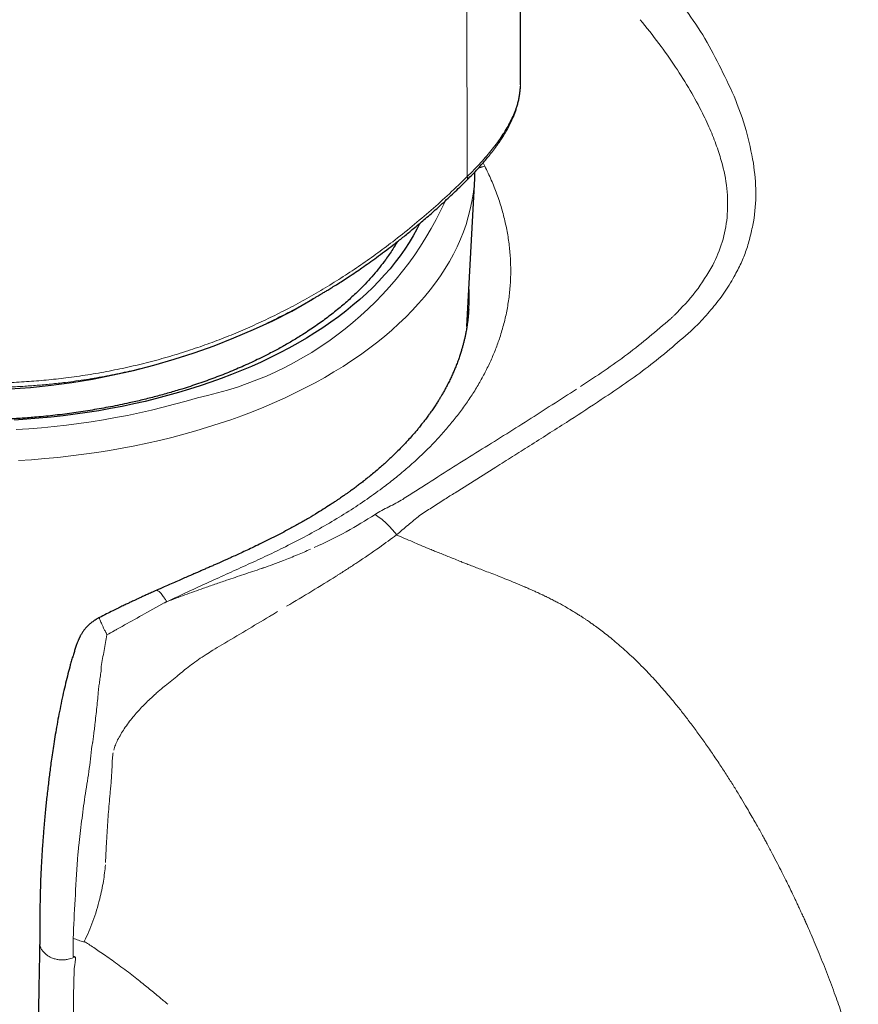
# Model space of a CAD drawing. Header units: millimetres. Extents: x 8 to 761, y 12 to 733.
# Tile 58 of 99: x 719 to 738, y 183 to 205. Entities that reach past the tile are written whole.
import ezdxf

# ---------------------------------------------------------------- set-up
doc = ezdxf.new("R2010")
doc.units = ezdxf.units.MM

msp = doc.modelspace()

# ---------------------------------------------------------------- linework, layer by layer
at = {"color": 7, "linetype": 'Continuous', "lineweight": 30}
for p, q in [((730.408, 203.734), (730.176, 312.258)), ((730.406, 203.677), (730.408, 203.733)), ((730.407, 203.731), (730.407, 203.734)), ((729.177, 198.127), (729.358, 201.526)), ((725.161, 198.483), (725.633, 198.755)), ((725.639, 198.76), (725.632, 198.756)), ((729.219, 198.522), (729.216, 198.481)), ((720.747, 191.449), (720.747, 191.449))]:
    msp.add_line(p, q, dxfattribs=at)
at = {"color": 252, "linetype": 'Continuous', "lineweight": 0}
for p, q in [((729.183, 201.57), (729.018, 310.369)), ((729.588, 201.812), (729.548, 201.885)), ((729.607, 201.772), (729.588, 201.812)), ((734.371, 198.074), (734.512, 198.215)), ((728.905, 194.315), (729.839, 194.904)), ((722.114, 191.719), (721.839, 191.566)), ((722.231, 191.785), (722.114, 191.719))]:
    msp.add_line(p, q, dxfattribs=at)
at = {"color": 252, "linetype": 'Continuous', "lineweight": 0, "flags": 128}
for points in [[(729.358, 201.527), (729.357, 201.521), (729.344, 201.346), (729.322, 201.17), (729.293, 200.996), (729.255, 200.821), (729.21, 200.647), (729.157, 200.474), (729.096, 200.302), (729.027, 200.131), (728.951, 199.961), (728.867, 199.792), (728.775, 199.625), (728.676, 199.458), (728.569, 199.294), (728.455, 199.131), (728.333, 198.97), (728.204, 198.811), (728.068, 198.654), (727.925, 198.498), (727.775, 198.346), (727.618, 198.195), (727.454, 198.047), (727.284, 197.901), (727.107, 197.758), (726.923, 197.618), (726.734, 197.481), (726.538, 197.346), (726.336, 197.215), (726.128, 197.086), (725.915, 196.961), (725.695, 196.839), (725.471, 196.72), (725.241, 196.605), (725.006, 196.494), (724.766, 196.385), (724.521, 196.281), (724.272, 196.18), (724.018, 196.083), (723.759, 195.99), (723.497, 195.901), (723.231, 195.816), (722.96, 195.735), (722.687, 195.658), (722.41, 195.586), (722.129, 195.517), (721.846, 195.453), (721.56, 195.393), (721.271, 195.337), (720.98, 195.286), (720.687, 195.239), (720.391, 195.197), (720.094, 195.159), (719.795, 195.126), (719.495, 195.097), (719.193, 195.072), (718.891, 195.053)], [(718.841, 195.766), (719.131, 195.785), (719.419, 195.808), (719.707, 195.835), (719.993, 195.867), (720.277, 195.904), (720.56, 195.944), (720.841, 195.989), (721.119, 196.038), (721.396, 196.091), (721.669, 196.149), (721.941, 196.21), (722.209, 196.276), (722.474, 196.345), (722.736, 196.419), (722.995, 196.496)], [(732.17, 196.391), (732.261, 196.451), (732.352, 196.512)], [(728.368, 193.971), (728.52, 194.069), (728.672, 194.166)]]:
    msp.add_lwpolyline(points, dxfattribs=at)
at = {"color": 7, "linetype": 'Continuous', "lineweight": 30, "flags": 128}
msp.add_lwpolyline([(728.09, 200.489), (728.027, 200.364), (727.942, 200.209), (727.85, 200.056), (727.751, 199.904), (727.646, 199.753), (727.533, 199.604), (727.414, 199.457), (727.288, 199.312), (727.156, 199.168), (727.017, 199.027), (726.872, 198.888), (726.721, 198.751), (726.563, 198.616), (726.4, 198.484), (726.23, 198.354), (726.055, 198.227), (725.874, 198.103), (725.687, 197.981), (725.495, 197.863), (725.297, 197.747), (725.095, 197.634), (724.887, 197.524), (724.675, 197.418), (724.457, 197.315), (724.235, 197.215), (724.009, 197.118), (723.778, 197.025), (723.544, 196.936), (723.305, 196.85), (723.062, 196.767), (722.816, 196.689), (722.566, 196.614), (722.313, 196.543), (722.057, 196.475), (721.798, 196.412), (721.536, 196.353), (721.271, 196.297), (721.004, 196.246), (720.735, 196.198), (720.464, 196.155), (720.191, 196.116), (719.916, 196.081), (719.64, 196.05), (719.362, 196.023), (719.083, 196.001), (718.804, 195.983)], dxfattribs=at)
at = {"color": 252, "linetype": 'Continuous', "lineweight": 0}
msp.add_arc((721.405, 204.342), 8.005, 281.4528, 335.4405, dxfattribs=at)
at = {"color": 7, "linetype": 'Continuous', "lineweight": 30}
msp.add_arc((717.736, 212.787), 16.117, 242.5645, 297.4355, dxfattribs=at)
at = {"color": 252, "linetype": 'Continuous', "lineweight": 0}
for points, knots in [([(735.305, 203.417), (735.082, 203.895), (734.637, 204.851), (733.986, 205.684), (733.66, 206.1)], [0, 0, 0, 0, 0.499918, 1, 1, 1, 1]), ([(733.153, 205.171), (733.298, 204.991), (733.581, 204.639), (733.962, 204.096), (734.298, 203.56), (734.565, 203.068), (734.773, 202.622), (734.926, 202.228), (735.066, 201.765), (735.171, 201.231), (735.155, 200.83), (735.147, 200.635)], [0, 0, 0, 0, 0.134618, 0.262973, 0.385402, 0.502313, 0.59083, 0.674071, 0.75237, 0.879737, 1, 1, 1, 1]), ([(729.183, 201.57), (729.237, 201.624), (729.345, 201.73), (729.494, 201.888), (729.634, 202.045), (729.762, 202.201), (729.879, 202.354), (729.983, 202.504), (730.075, 202.651), (730.159, 202.8), (730.232, 202.951), (730.293, 203.103), (730.341, 203.249), (730.375, 203.389), (730.396, 203.524), (730.407, 203.638), (730.407, 203.705), (730.407, 203.731)], [0, 0, 0, 0, 0.065266, 0.1302, 0.195022, 0.259958, 0.325205, 0.390315, 0.454962, 0.519444, 0.593209, 0.666931, 0.740011, 0.812513, 0.88467, 0.956685, 1, 1, 1, 1]), ([(735.748, 201.881), (735.7, 202.133), (735.601, 202.654), (735.406, 203.157), (735.305, 203.417)], [0, 0, 0, 0, 0.4817617, 1, 1, 1, 1]), ([(729.433, 201.756), (729.455, 201.765), (729.506, 201.786), (729.558, 201.803), (729.588, 201.812)], [0, 0, 0, 0, 0.433315, 1, 1, 1, 1]), ([(735.754, 200.535), (735.78, 200.757), (735.833, 201.199), (735.777, 201.654), (735.748, 201.881)], [0, 0, 0, 0, 0.499954, 1, 1, 1, 1]), ([(709.73, 198.904), (709.824, 198.849), (710.014, 198.738), (710.311, 198.58), (710.617, 198.427), (710.932, 198.28), (711.257, 198.14), (711.591, 198.005), (711.934, 197.876), (712.287, 197.753), (712.647, 197.636), (713.013, 197.527), (713.384, 197.425), (713.758, 197.331), (714.137, 197.244), (714.541, 197.161), (714.971, 197.082), (715.427, 197.011), (715.885, 196.951), (716.344, 196.902), (716.802, 196.865), (717.259, 196.84), (717.714, 196.827), (718.169, 196.826), (718.624, 196.838), (719.077, 196.862), (719.53, 196.899), (719.998, 196.95), (720.48, 197.018), (720.974, 197.105), (721.463, 197.207), (721.945, 197.325), (722.423, 197.459), (722.885, 197.605), (723.334, 197.763), (723.769, 197.932), (724.196, 198.114), (724.616, 198.308), (725.037, 198.517), (725.457, 198.743), (725.878, 198.986), (726.29, 199.241), (726.694, 199.507), (727.09, 199.785), (727.501, 200.092), (727.924, 200.428), (728.358, 200.796), (728.779, 201.176), (729.049, 201.439), (729.183, 201.57)], [0, 0, 0, 0, 0.018102, 0.036119, 0.054076, 0.072002, 0.089924, 0.107872, 0.125875, 0.143976, 0.16213, 0.18021, 0.198211, 0.216163, 0.234093, 0.252027, 0.272988, 0.294028, 0.315098, 0.336047, 0.356897, 0.377682, 0.398432, 0.419175, 0.439936, 0.46074, 0.481615, 0.502536, 0.525878, 0.54913, 0.572325, 0.595492, 0.618662, 0.641868, 0.663806, 0.685786, 0.707753, 0.72964, 0.751468, 0.774578, 0.797668, 0.82076, 0.843873, 0.867026, 0.890241, 0.917675, 0.945115, 0.972546, 1, 1, 1, 1]), ([(729.183, 201.57), (729.187, 201.559), (729.194, 201.537), (729.194, 201.513), (729.19, 201.499), (729.184, 201.496), (729.184, 201.496)], [0, 0, 0, 0, 0.3392076, 0.6624605, 0.9857134, 1, 1, 1, 1]), ([(729.934, 197.879), (729.966, 197.985), (730.032, 198.198), (730.102, 198.52), (730.152, 198.843), (730.18, 199.169), (730.185, 199.495), (730.169, 199.822), (730.131, 200.15), (730.07, 200.477), (729.988, 200.803), (729.884, 201.128), (729.76, 201.452), (729.658, 201.665), (729.607, 201.772)], [0, 0, 0, 0, 0.083624, 0.167192, 0.250707, 0.33417, 0.417581, 0.500937, 0.584238, 0.667483, 0.750675, 0.833819, 0.916923, 1, 1, 1, 1]), ([(734.512, 198.215), (734.613, 198.327), (734.81, 198.544), (735.081, 198.894), (735.296, 199.242), (735.466, 199.573), (735.592, 199.884), (735.681, 200.204), (735.729, 200.425), (735.754, 200.535)], [0, 0, 0, 0, 0.169789, 0.331668, 0.49993, 0.63097, 0.750024, 0.874866, 1, 1, 1, 1]), ([(735.147, 200.635), (735.118, 200.443), (735.06, 200.06), (734.9, 199.713), (734.819, 199.539)], [0, 0, 0, 0, 0.499937, 1, 1, 1, 1]), ([(734.819, 199.539), (734.696, 199.33), (734.447, 198.912), (734.106, 198.563), (733.936, 198.389)], [0, 0, 0, 0, 0.499763, 1, 1, 1, 1]), ([(729.224, 199.015), (729.225, 199.002), (729.233, 198.885), (729.233, 198.72), (729.222, 198.569), (729.219, 198.522)], [0, 0, 0, 0, 0.0756806, 0.7113048, 1, 1, 1, 1]), ([(725.632, 198.756), (725.562, 198.716), (725.358, 198.597), (724.978, 198.395), (724.489, 198.152), (723.953, 197.912), (723.406, 197.693), (722.848, 197.494), (722.319, 197.329), (721.827, 197.196), (721.373, 197.088), (720.915, 196.993), (720.447, 196.912), (720.019, 196.852), (719.642, 196.809), (719.317, 196.779), (718.99, 196.755), (718.653, 196.738), (718.306, 196.727), (717.95, 196.723), (717.602, 196.727), (717.311, 196.737), (717.076, 196.748), (716.881, 196.759), (716.685, 196.772), (716.499, 196.787), (716.32, 196.803), (716.14, 196.821), (715.949, 196.842), (715.705, 196.872), (715.426, 196.91), (715.116, 196.958), (714.819, 197.009), (714.475, 197.073), (714.083, 197.156), (713.643, 197.259), (713.202, 197.375), (712.766, 197.501), (712.346, 197.636), (711.963, 197.77), (711.617, 197.901), (711.304, 198.028), (710.997, 198.16), (710.691, 198.302), (710.385, 198.454), (710.118, 198.595), (709.959, 198.687), (709.897, 198.723)], [0, 0, 0, 0, 0.014949, 0.043411, 0.079395, 0.115174, 0.150998, 0.186967, 0.223103, 0.251663, 0.279334, 0.30736, 0.335798, 0.36468, 0.384683, 0.403547, 0.422947, 0.442894, 0.463396, 0.484463, 0.505858, 0.524778, 0.535868, 0.547314, 0.55912, 0.570364, 0.580201, 0.590779, 0.602101, 0.614172, 0.634005, 0.651725, 0.669484, 0.687284, 0.713769, 0.740596, 0.768297, 0.796159, 0.823381, 0.849953, 0.872205, 0.893692, 0.915327, 0.937733, 0.960907, 0.984849, 1, 1, 1, 1]), ([(733.848, 198.306), (733.525, 198.028), (732.874, 197.471), (732.148, 196.993), (731.784, 196.753)], [0, 0, 0, 0, 0.497017, 1, 1, 1, 1]), ([(733.936, 198.389), (733.921, 198.375), (733.892, 198.347), (733.863, 198.319), (733.848, 198.306)], [0, 0, 0, 0, 0.4996302, 1, 1, 1, 1]), ([(732.352, 196.512), (732.705, 196.753), (733.413, 197.235), (734.052, 197.795), (734.371, 198.074)], [0, 0, 0, 0, 0.500084, 1, 1, 1, 1]), ([(727.236, 194.42), (727.331, 194.493), (727.521, 194.638), (727.79, 194.863), (728.047, 195.092), (728.29, 195.326), (728.52, 195.565), (728.735, 195.808), (728.937, 196.055), (729.124, 196.306), (729.297, 196.56), (729.455, 196.818), (729.599, 197.079), (729.726, 197.343), (729.84, 197.61), (729.902, 197.789), (729.934, 197.879)], [0, 0, 0, 0, 0.0718741, 0.1436674, 0.2153865, 0.2870356, 0.3586176, 0.4301343, 0.5015863, 0.5729742, 0.644298, 0.7155583, 0.786756, 0.8578931, 0.9289728, 1, 1, 1, 1]), ([(731.691, 196.692), (731.322, 196.454), (730.582, 195.976), (729.833, 195.509), (729.459, 195.275)], [0, 0, 0, 0, 0.499765, 1, 1, 1, 1]), ([(730.613, 195.391), (730.896, 195.57), (731.418, 195.9), (731.934, 196.236), (732.17, 196.391)], [0, 0, 0, 0, 0.542537, 1, 1, 1, 1]), ([(729.459, 195.275), (729.263, 195.152), (728.873, 194.907), (728.483, 194.661), (728.288, 194.537)], [0, 0, 0, 0, 0.500525, 1, 1, 1, 1]), ([(729.839, 194.904), (729.968, 194.985), (730.226, 195.147), (730.484, 195.31), (730.613, 195.391)], [0, 0, 0, 0, 0.499941, 1, 1, 1, 1]), ([(722.292, 191.814), (722.455, 191.891), (722.777, 192.043), (723.253, 192.259), (723.714, 192.468), (724.162, 192.671), (724.596, 192.872), (725.044, 193.089), (725.503, 193.326), (725.969, 193.585), (726.414, 193.854), (726.839, 194.131), (727.104, 194.324), (727.236, 194.42)], [0, 0, 0, 0, 0.088835, 0.175766, 0.261161, 0.345343, 0.428603, 0.511202, 0.609759, 0.707846, 0.805534, 0.902894, 1, 1, 1, 1]), ([(727.998, 194.352), (727.949, 194.321), (727.851, 194.258), (727.753, 194.195), (727.705, 194.163)], [0, 0, 0, 0, 0.500199, 1, 1, 1, 1]), ([(728.288, 194.538), (728.239, 194.507), (728.143, 194.445), (728.046, 194.383), (727.998, 194.352)], [0, 0, 0, 0, 0.500091, 1, 1, 1, 1]), ([(727.705, 194.163), (727.654, 194.133), (727.553, 194.072), (727.442, 194.018), (727.387, 193.991)], [0, 0, 0, 0, 0.4984004, 1, 1, 1, 1]), ([(728.672, 194.166), (728.71, 194.191), (728.788, 194.24), (728.866, 194.29), (728.905, 194.314)], [0, 0, 0, 0, 0.4999777, 1, 1, 1, 1]), ([(727.387, 193.991), (727.331, 193.964), (727.221, 193.909), (727.12, 193.847), (727.07, 193.816)], [0, 0, 0, 0, 0.50132, 1, 1, 1, 1]), ([(728.092, 193.792), (728.138, 193.822), (728.23, 193.882), (728.322, 193.942), (728.368, 193.971)], [0, 0, 0, 0, 0.499951, 1, 1, 1, 1]), ([(727.07, 193.816), (726.855, 193.681), (726.422, 193.408), (725.927, 193.175), (725.677, 193.057)], [0, 0, 0, 0, 0.4951479, 1, 1, 1, 1]), ([(727.565, 193.35), (727.488, 193.444), (727.334, 193.631), (727.158, 193.755), (727.07, 193.816)], [0, 0, 0, 0, 0.50007, 1, 1, 1, 1]), ([(727.565, 193.35), (727.652, 193.424), (727.827, 193.573), (728.004, 193.719), (728.092, 193.792)], [0, 0, 0, 0, 0.499962, 1, 1, 1, 1]), ([(726.654, 192.707), (726.829, 192.825), (727.144, 193.036), (727.435, 193.253), (727.565, 193.35)], [0, 0, 0, 0, 0.556568, 1, 1, 1, 1]), ([(729.043, 192.733), (728.997, 192.752), (728.907, 192.788), (728.774, 192.841), (728.647, 192.892), (728.526, 192.941), (728.411, 192.988), (728.214, 193.069), (727.932, 193.187), (727.688, 193.295), (727.565, 193.35)], [0, 0, 0, 0, 0.093995, 0.183935, 0.269851, 0.351762, 0.42968, 0.50361, 0.750461, 1, 1, 1, 1]), ([(725.592, 193.019), (725.492, 192.975), (725.286, 192.886), (725.075, 192.801), (724.967, 192.758)], [0, 0, 0, 0, 0.491382, 1, 1, 1, 1]), ([(724.967, 192.758), (724.887, 192.727), (724.736, 192.668), (724.581, 192.614), (724.508, 192.589)], [0, 0, 0, 0, 0.533058, 1, 1, 1, 1]), ([(724.466, 192.575), (724.33, 192.53), (724.064, 192.441), (723.796, 192.35), (723.665, 192.306)], [0, 0, 0, 0, 0.510598, 1, 1, 1, 1]), ([(724.508, 192.589), (724.501, 192.587), (724.487, 192.582), (724.473, 192.577), (724.466, 192.575)], [0, 0, 0, 0, 0.500568, 1, 1, 1, 1]), ([(726.234, 192.436), (726.305, 192.481), (726.446, 192.572), (726.585, 192.662), (726.654, 192.707)], [0, 0, 0, 0, 0.500373, 1, 1, 1, 1]), ([(730.495, 192.157), (730.425, 192.187), (730.292, 192.244), (730.099, 192.323), (729.92, 192.394), (729.755, 192.458), (729.604, 192.516), (729.466, 192.569), (729.342, 192.617), (729.231, 192.66), (729.133, 192.698), (729.072, 192.722), (729.043, 192.733)], [0, 0, 0, 0, 0.145415, 0.279389, 0.402692, 0.515908, 0.619471, 0.713693, 0.798782, 0.874841, 0.941907, 1, 1, 1, 1]), ([(723.665, 192.306), (723.576, 192.275), (723.4, 192.215), (723.223, 192.154), (723.136, 192.123)], [0, 0, 0, 0, 0.506736, 1, 1, 1, 1]), ([(726.178, 192.401), (725.994, 192.286), (725.624, 192.055), (725.237, 191.825), (725.043, 191.71)], [0, 0, 0, 0, 0.498613, 1, 1, 1, 1]), ([(726.178, 192.401), (726.187, 192.406), (726.206, 192.418), (726.224, 192.43), (726.234, 192.436)], [0, 0, 0, 0, 0.500046, 1, 1, 1, 1]), ([(722.051, 192.073), (722.051, 192.073), (722.056, 192.077), (722.069, 192.075), (722.09, 192.066), (722.116, 192.046), (722.145, 192.018), (722.178, 191.98), (722.213, 191.933), (722.251, 191.879), (722.278, 191.836), (722.292, 191.814)], [0, 0, 0, 0, 0.009052, 0.132657, 0.256405, 0.380327, 0.504366, 0.628421, 0.752394, 0.876238, 1, 1, 1, 1]), ([(723.136, 192.123), (722.993, 192.072), (722.712, 191.972), (722.43, 191.866), (722.292, 191.814)], [0, 0, 0, 0, 0.509636, 1, 1, 1, 1]), ([(732.041, 191.312), (732.029, 191.32), (732.004, 191.338), (731.963, 191.366), (731.913, 191.4), (731.857, 191.438), (731.793, 191.48), (731.722, 191.525), (731.65, 191.57), (731.56, 191.625), (731.461, 191.683), (731.351, 191.746), (731.251, 191.8), (731.154, 191.851), (731.081, 191.888), (731.03, 191.913), (731.006, 191.925), (730.98, 191.937), (730.955, 191.949), (730.929, 191.962), (730.903, 191.974), (730.852, 191.998), (730.781, 192.031), (730.696, 192.069), (730.629, 192.099), (730.58, 192.121), (730.544, 192.136), (730.517, 192.148), (730.501, 192.155), (730.495, 192.157)], [0, 0, 0, 0, 0.0232209, 0.0516994, 0.0852703, 0.1237511, 0.1669499, 0.2146729, 0.2667345, 0.3105685, 0.3914478, 0.462714, 0.5249661, 0.5845182, 0.6495065, 0.6648247, 0.6804057, 0.6962478, 0.712349, 0.7287075, 0.7453213, 0.7621887, 0.8249719, 0.8781972, 0.9221341, 0.9491165, 0.9710564, 0.9880049, 1, 1, 1, 1]), ([(722.292, 191.814), (722.284, 191.809), (722.265, 191.798), (722.243, 191.789), (722.231, 191.785)], [0, 0, 0, 0, 0.430031, 1, 1, 1, 1]), ([(720.747, 191.449), (720.747, 191.449), (720.744, 191.451), (720.746, 191.442), (720.751, 191.423), (720.764, 191.391), (720.781, 191.35), (720.803, 191.3), (720.83, 191.243), (720.859, 191.18), (720.882, 191.134), (720.893, 191.111)], [0, 0, 0, 0, 0.002779, 0.134615, 0.265951, 0.395919, 0.523705, 0.648577, 0.769906, 0.887178, 1, 1, 1, 1]), ([(720.922, 191.052), (720.977, 191.083), (721.046, 191.123), (721.121, 191.165), (721.141, 191.176), (721.147, 191.18), (721.227, 191.225), (721.458, 191.355), (721.687, 191.482), (721.839, 191.566)], [0, 0, 0, 0, 0.180175, 0.228441, 0.24213, 0.246366, 0.248862, 0.503348, 1, 1, 1, 1]), ([(723.555, 190.825), (723.739, 190.934), (724.107, 191.152), (724.467, 191.366), (724.646, 191.474)], [0, 0, 0, 0, 0.50002, 1, 1, 1, 1]), ([(724.646, 191.474), (724.677, 191.493), (724.739, 191.53), (724.801, 191.568), (724.832, 191.586)], [0, 0, 0, 0, 0.5003048, 1, 1, 1, 1]), ([(733.907, 189.537), (733.828, 189.632), (733.668, 189.823), (733.481, 190.029), (733.356, 190.162), (733.297, 190.224), (733.238, 190.285), (733.178, 190.346), (733.118, 190.406), (733.057, 190.465), (732.964, 190.554), (732.842, 190.668), (732.692, 190.802), (732.549, 190.924), (732.413, 191.035), (732.283, 191.135), (732.16, 191.227), (732.08, 191.284), (732.041, 191.312)], [0, 0, 0, 0, 0.143817, 0.289838, 0.322767, 0.355714, 0.38866, 0.42159, 0.454488, 0.487335, 0.520117, 0.603246, 0.680914, 0.753475, 0.821265, 0.884681, 0.944136, 1, 1, 1, 1]), ([(720.922, 191.052), (720.899, 190.935), (720.853, 190.7), (720.812, 190.449), (720.792, 190.324)], [0, 0, 0, 0, 0.499986, 1, 1, 1, 1]), ([(720.922, 191.052), (720.917, 191.062), (720.907, 191.082), (720.897, 191.102), (720.893, 191.111)], [0, 0, 0, 0, 0.502696, 1, 1, 1, 1]), ([(723.193, 190.601), (723.245, 190.634), (723.365, 190.711), (723.486, 190.784), (723.555, 190.825)], [0, 0, 0, 0, 0.431679, 1, 1, 1, 1]), ([(722.575, 190.143), (722.62, 190.181), (722.713, 190.259), (722.862, 190.373), (723.022, 190.488), (723.135, 190.563), (723.193, 190.601)], [0, 0, 0, 0, 0.228281, 0.470947, 0.728156, 1, 1, 1, 1]), ([(720.759, 190.041), (720.767, 190.088), (720.784, 190.183), (720.789, 190.277), (720.792, 190.324)], [0, 0, 0, 0, 0.499754, 1, 1, 1, 1]), ([(720.759, 190.041), (720.753, 189.999), (720.742, 189.915), (720.732, 189.83), (720.727, 189.787)], [0, 0, 0, 0, 0.49532, 1, 1, 1, 1]), ([(722.257, 189.887), (722.308, 189.926), (722.41, 190.004), (722.508, 190.087), (722.558, 190.129)], [0, 0, 0, 0, 0.494127, 1, 1, 1, 1]), ([(722.558, 190.129), (722.561, 190.131), (722.566, 190.136), (722.572, 190.141), (722.575, 190.143)], [0, 0, 0, 0, 0.500028, 1, 1, 1, 1]), ([(722.125, 189.778), (722.149, 189.799), (722.192, 189.836), (722.238, 189.872), (722.257, 189.887)], [0, 0, 0, 0, 0.556834, 1, 1, 1, 1]), ([(720.645, 188.994), (720.66, 189.126), (720.689, 189.39), (720.715, 189.655), (720.727, 189.787)], [0, 0, 0, 0, 0.500086, 1, 1, 1, 1]), ([(721.52, 189.169), (721.585, 189.244), (721.717, 189.397), (721.864, 189.538), (721.94, 189.61)], [0, 0, 0, 0, 0.487118, 1, 1, 1, 1]), ([(721.94, 189.61), (721.973, 189.64), (722.034, 189.697), (722.096, 189.752), (722.125, 189.778)], [0, 0, 0, 0, 0.53938, 1, 1, 1, 1]), ([(734.961, 188.104), (734.903, 188.191), (734.788, 188.362), (734.611, 188.614), (734.435, 188.858), (734.259, 189.094), (734.084, 189.319), (733.965, 189.465), (733.907, 189.537)], [0, 0, 0, 0, 0.177193, 0.350752, 0.520247, 0.685244, 0.845307, 1, 1, 1, 1]), ([(721.165, 188.641), (721.214, 188.728), (721.317, 188.914), (721.45, 189.081), (721.52, 189.169)], [0, 0, 0, 0, 0.472919, 1, 1, 1, 1]), ([(720.61, 188.707), (720.616, 188.754), (720.628, 188.85), (720.639, 188.945), (720.645, 188.994)], [0, 0, 0, 0, 0.495458, 1, 1, 1, 1]), ([(720.594, 188.582), (720.596, 188.603), (720.601, 188.645), (720.607, 188.686), (720.61, 188.707)], [0, 0, 0, 0, 0.500263, 1, 1, 1, 1]), ([(720.578, 188.501), (720.556, 188.304), (720.51, 187.911), (720.446, 187.531), (720.414, 187.34)], [0, 0, 0, 0, 0.499872, 1, 1, 1, 1]), ([(720.591, 188.57), (720.589, 188.559), (720.585, 188.536), (720.581, 188.513), (720.578, 188.501)], [0, 0, 0, 0, 0.499857, 1, 1, 1, 1]), ([(720.594, 188.582), (720.593, 188.58), (720.592, 188.576), (720.592, 188.572), (720.591, 188.57)], [0, 0, 0, 0, 0.499974, 1, 1, 1, 1]), ([(721.077, 188.404), (721.089, 188.445), (721.111, 188.526), (721.147, 188.602), (721.165, 188.641)], [0, 0, 0, 0, 0.500929, 1, 1, 1, 1]), ([(721.063, 188.342), (721.058, 188.313), (721.047, 188.249), (721.044, 188.183), (721.042, 188.148)], [0, 0, 0, 0, 0.454546, 1, 1, 1, 1]), ([(721.042, 188.148), (721.04, 188.087), (721.036, 187.971), (721.029, 187.855), (721.026, 187.799)], [0, 0, 0, 0, 0.517182, 1, 1, 1, 1]), ([(736.065, 186.254), (736.048, 186.284), (736.012, 186.35), (735.955, 186.455), (735.891, 186.571), (735.82, 186.699), (735.74, 186.839), (735.647, 187.001), (735.538, 187.187), (735.412, 187.397), (735.273, 187.622), (735.122, 187.859), (735.016, 188.021), (734.961, 188.104)], [0, 0, 0, 0, 0.049507, 0.105462, 0.16783, 0.236557, 0.31157, 0.392771, 0.498194, 0.612051, 0.733966, 0.863472, 1, 1, 1, 1]), ([(721.026, 187.799), (721.022, 187.747), (721.016, 187.647), (721.006, 187.548), (721.002, 187.5)], [0, 0, 0, 0, 0.51967, 1, 1, 1, 1]), ([(720.414, 187.34), (720.389, 187.151), (720.339, 186.772), (720.296, 186.402), (720.275, 186.216)], [0, 0, 0, 0, 0.498679, 1, 1, 1, 1]), ([(721.002, 187.5), (720.997, 187.455), (720.989, 187.366), (720.981, 187.277), (720.977, 187.233)], [0, 0, 0, 0, 0.500581, 1, 1, 1, 1]), ([(720.977, 187.233), (720.963, 187.073), (720.937, 186.746), (720.919, 186.424), (720.909, 186.26)], [0, 0, 0, 0, 0.487679, 1, 1, 1, 1]), ([(720.275, 186.216), (720.27, 186.164), (720.26, 186.058), (720.25, 185.953), (720.245, 185.9)], [0, 0, 0, 0, 0.497057, 1, 1, 1, 1]), ([(720.909, 186.26), (720.906, 186.188), (720.898, 186.045), (720.892, 185.903), (720.889, 185.831)], [0, 0, 0, 0, 0.4958154, 1, 1, 1, 1]), ([(737.627, 182.781), (737.569, 182.94), (737.451, 183.26), (737.265, 183.724), (737.11, 184.094), (737.006, 184.33), (736.964, 184.426), (736.948, 184.462), (736.943, 184.473), (736.938, 184.484), (736.933, 184.495), (736.928, 184.506), (736.923, 184.519), (736.914, 184.537), (736.902, 184.564), (736.884, 184.604), (736.86, 184.656), (736.831, 184.72), (736.795, 184.796), (736.754, 184.885), (736.703, 184.992), (736.643, 185.119), (736.571, 185.267), (736.49, 185.432), (736.399, 185.614), (736.297, 185.813), (736.185, 186.028), (736.106, 186.177), (736.065, 186.254)], [0, 0, 0, 0, 0.137685, 0.277184, 0.401512, 0.456698, 0.481076, 0.484273, 0.487471, 0.490669, 0.493869, 0.49707, 0.500272, 0.504671, 0.512566, 0.523966, 0.538882, 0.55733, 0.579329, 0.604904, 0.63408, 0.671876, 0.714472, 0.76191, 0.814203, 0.871346, 0.933301, 1, 1, 1, 1]), ([(720.146, 184.087), (720.159, 184.381), (720.187, 184.968), (720.225, 185.59), (720.245, 185.9)], [0, 0, 0, 0, 0.500073, 1, 1, 1, 1]), ([(720.754, 184.996), (720.786, 185.13), (720.847, 185.384), (720.874, 185.651), (720.886, 185.777)], [0, 0, 0, 0, 0.527719, 1, 1, 1, 1]), ([(720.4, 184.018), (720.436, 184.092), (720.508, 184.242), (720.601, 184.481), (720.686, 184.732), (720.731, 184.907), (720.754, 184.996)], [0, 0, 0, 0, 0.243484, 0.491061, 0.743105, 1, 1, 1, 1]), ([(719.379, 183.995), (719.379, 183.991), (719.378, 183.98), (719.38, 183.962), (719.385, 183.926), (719.398, 183.878), (719.426, 183.827), (719.456, 183.785), (719.485, 183.753), (719.525, 183.716), (719.579, 183.678), (719.651, 183.641), (719.731, 183.613), (719.802, 183.599), (719.857, 183.594), (719.894, 183.593), (719.931, 183.594), (719.969, 183.597), (720.011, 183.604), (720.062, 183.617), (720.123, 183.637), (720.167, 183.654), (720.191, 183.663)], [0, 0, 0, 0, 0.015072, 0.043431, 0.07114, 0.155088, 0.233398, 0.283471, 0.332554, 0.381292, 0.458286, 0.535022, 0.612606, 0.691674, 0.723126, 0.754263, 0.785082, 0.815606, 0.845888, 0.89055, 0.941812, 1, 1, 1, 1]), ([(720.143, 183.678), (720.143, 183.746), (720.144, 183.883), (720.145, 184.019), (720.146, 184.087)], [0, 0, 0, 0, 0.501564, 1, 1, 1, 1]), ([(720.396, 184.003), (720.354, 184.016), (720.27, 184.044), (720.187, 184.073), (720.145, 184.087)], [0, 0, 0, 0, 0.499914, 1, 1, 1, 1]), ([(720.397, 184.003), (720.398, 184.005), (720.401, 184.01), (720.4, 184.015), (720.4, 184.018)], [0, 0, 0, 0, 0.459942, 1, 1, 1, 1]), ([(720.4, 184.018), (720.434, 183.996), (720.507, 183.949), (720.622, 183.873), (720.751, 183.787), (720.891, 183.69), (721.042, 183.583), (721.204, 183.465), (721.369, 183.342), (721.527, 183.221), (721.672, 183.107), (721.805, 183.001), (721.927, 182.902), (722.038, 182.81), (722.14, 182.725), (722.232, 182.648), (722.29, 182.598), (722.317, 182.574)], [0, 0, 0, 0, 0.04969, 0.106352, 0.169845, 0.240018, 0.316712, 0.399753, 0.488963, 0.571933, 0.649294, 0.720345, 0.786213, 0.847022, 0.902873, 0.953844, 1, 1, 1, 1]), ([(720.191, 183.663), (720.183, 183.666), (720.167, 183.67), (720.151, 183.675), (720.143, 183.678)], [0, 0, 0, 0, 0.503175, 1, 1, 1, 1]), ([(720.166, 183.364), (720.168, 183.379), (720.172, 183.407), (720.179, 183.45), (720.185, 183.487), (720.189, 183.521), (720.193, 183.552), (720.196, 183.584), (720.198, 183.615), (720.198, 183.639), (720.197, 183.653), (720.194, 183.66), (720.192, 183.662), (720.191, 183.663), (720.191, 183.663), (720.191, 183.663)], [0, 0, 0, 0, 0.143866, 0.287654, 0.431364, 0.523687, 0.626707, 0.740468, 0.849303, 0.927865, 0.97675, 0.990841, 0.995812, 0.997961, 1, 1, 1, 1]), ([(720.166, 183.364), (720.14, 181.787), (720.089, 178.633), (720.081, 175.55), (720.078, 174.009)], [0, 0, 0, 0, 0.500008, 1, 1, 1, 1]), ([(738.155, 181.119), (738.117, 181.255), (738.041, 181.529), (737.914, 181.942), (737.777, 182.36), (737.677, 182.64), (737.627, 182.781)], [0, 0, 0, 0, 0.245921, 0.494517, 0.745852, 1, 1, 1, 1])]:
    msp.add_open_spline(points, degree=3, knots=knots, dxfattribs=at)
at = {"color": 7, "linetype": 'Continuous', "lineweight": 30}
for points, knots in [([(729.184, 201.495), (729.227, 201.539), (729.311, 201.624), (729.427, 201.748), (729.533, 201.865), (729.628, 201.977), (729.702, 202.068), (729.76, 202.142), (729.806, 202.202), (729.854, 202.268), (729.905, 202.339), (729.949, 202.404), (729.986, 202.46), (730.014, 202.506), (730.04, 202.548), (730.062, 202.584), (730.078, 202.611), (730.089, 202.631), (730.102, 202.654), (730.12, 202.686), (730.144, 202.733), (730.173, 202.789), (730.204, 202.854), (730.236, 202.927), (730.268, 203.006), (730.298, 203.089), (730.326, 203.176), (730.35, 203.266), (730.371, 203.357), (730.386, 203.445), (730.397, 203.532), (730.404, 203.6), (730.405, 203.64), (730.405, 203.646)], [0, 0, 0, 0, 0.055714, 0.108243, 0.15807, 0.20569, 0.251211, 0.275819, 0.301629, 0.330294, 0.361768, 0.395964, 0.416314, 0.43752, 0.457762, 0.474156, 0.486671, 0.495305, 0.501448, 0.518424, 0.540024, 0.566287, 0.597242, 0.632376, 0.67043, 0.71122, 0.754656, 0.800749, 0.847767, 0.894308, 0.94111, 0.990628, 1, 1, 1, 1]), ([(729.357, 201.527), (729.359, 201.556), (729.362, 201.606), (729.362, 201.657), (729.362, 201.68)], [0, 0, 0, 0, 0.556471, 1, 1, 1, 1]), ([(725.633, 198.755), (725.651, 198.765), (725.681, 198.783), (725.72, 198.807), (725.754, 198.827), (725.794, 198.851), (725.846, 198.882), (725.912, 198.921), (725.993, 198.97), (726.089, 199.03), (726.202, 199.1), (726.329, 199.182), (726.47, 199.273), (726.619, 199.373), (726.775, 199.48), (726.938, 199.594), (727.11, 199.719), (727.294, 199.854), (727.486, 200.001), (727.688, 200.159), (727.907, 200.336), (728.141, 200.532), (728.392, 200.749), (728.65, 200.982), (728.916, 201.232), (729.093, 201.406), (729.184, 201.495)], [0, 0, 0, 0, 0.012771, 0.022055, 0.029197, 0.038934, 0.052445, 0.069344, 0.089631, 0.115128, 0.144516, 0.1778, 0.214983, 0.256074, 0.296829, 0.340831, 0.388094, 0.438635, 0.492483, 0.549632, 0.610057, 0.680262, 0.754329, 0.832285, 0.914163, 1, 1, 1, 1]), ([(727.579, 200.074), (727.546, 200.018), (727.465, 199.881), (727.33, 199.686), (727.181, 199.49), (727.036, 199.316), (726.882, 199.143), (726.699, 198.955), (726.486, 198.753), (726.24, 198.541), (725.981, 198.337), (725.707, 198.139), (725.442, 197.962), (725.189, 197.807), (724.953, 197.67), (724.708, 197.538), (724.428, 197.395), (724.112, 197.247), (723.758, 197.094), (723.397, 196.952), (723.025, 196.818), (722.674, 196.704), (722.346, 196.606), (722.045, 196.523), (721.738, 196.445), (721.392, 196.365), (721.008, 196.286), (720.587, 196.211), (720.165, 196.146), (719.737, 196.092), (719.339, 196.051), (718.973, 196.022), (718.641, 196.002), (718.307, 195.988), (717.933, 195.98), (717.525, 195.979), (717.084, 195.989), (716.648, 196.01), (716.212, 196.041), (715.812, 196.08), (715.45, 196.123), (715.124, 196.168), (714.8, 196.219), (714.442, 196.282), (714.056, 196.36), (713.644, 196.455), (713.243, 196.558), (712.848, 196.672), (712.492, 196.785), (712.174, 196.895), (711.891, 197), (711.614, 197.111), (711.311, 197.24), (711.041, 197.364), (710.801, 197.482), (710.619, 197.576), (710.439, 197.672), (710.323, 197.739), (710.265, 197.772)], [0, 0, 0, 0, 0.0146069, 0.0353164, 0.0510555, 0.0667946, 0.0825979, 0.0984012, 0.1196584, 0.1402235, 0.1607885, 0.1814975, 0.2022064, 0.2179452, 0.2336839, 0.2494868, 0.2652898, 0.2865465, 0.3071113, 0.3276761, 0.3483848, 0.3690936, 0.3848321, 0.4005707, 0.4163734, 0.4321761, 0.4534326, 0.4739975, 0.4945625, 0.5152713, 0.5359802, 0.5517188, 0.5674575, 0.5832603, 0.5990631, 0.6203196, 0.640885, 0.6614504, 0.6821597, 0.7028689, 0.7186079, 0.7343469, 0.75015, 0.7659532, 0.7872102, 0.8077761, 0.828342, 0.8490518, 0.8697616, 0.885501, 0.9012403, 0.9170439, 0.9328475, 0.954105, 0.9655664, 0.977034, 0.9885139, 1, 1, 1, 1]), ([(729.217, 198.481), (729.216, 198.477), (729.215, 198.461), (729.214, 198.437), (729.211, 198.41), (729.209, 198.386), (729.207, 198.364), (729.205, 198.344), (729.203, 198.322), (729.199, 198.284), (729.192, 198.227), (729.182, 198.161), (729.173, 198.102), (729.165, 198.051), (729.156, 198.002), (729.147, 197.956), (729.138, 197.916), (729.128, 197.866), (729.114, 197.805), (729.095, 197.73), (729.074, 197.654), (729.051, 197.573), (729.023, 197.484), (728.99, 197.386), (728.953, 197.284), (728.914, 197.186), (728.875, 197.093), (728.833, 197), (728.787, 196.902), (728.736, 196.801), (728.686, 196.706), (728.639, 196.621), (728.597, 196.549), (728.555, 196.479), (728.511, 196.407), (728.46, 196.328), (728.401, 196.24), (728.346, 196.162), (728.299, 196.096), (728.265, 196.049), (728.234, 196.008), (728.206, 195.971), (728.18, 195.936), (728.152, 195.902), (728.123, 195.864), (728.089, 195.822), (728.031, 195.751), (727.951, 195.657), (727.855, 195.549), (727.763, 195.449), (727.671, 195.352), (727.576, 195.256), (727.48, 195.163), (727.392, 195.08), (727.305, 194.999), (727.215, 194.919), (727.117, 194.834), (727.014, 194.747), (726.909, 194.661), (726.809, 194.583), (726.716, 194.511), (726.632, 194.447), (726.551, 194.387), (726.478, 194.335), (726.417, 194.291), (726.368, 194.257), (726.324, 194.226), (726.278, 194.195), (726.223, 194.157), (726.157, 194.113), (726.057, 194.047), (725.923, 193.961), (725.745, 193.85), (725.549, 193.732), (725.333, 193.608), (725.126, 193.494), (724.93, 193.389), (724.746, 193.294), (724.562, 193.202), (724.384, 193.115), (724.218, 193.036), (724.066, 192.965), (723.927, 192.901), (723.802, 192.844), (723.698, 192.797), (723.614, 192.76), (723.547, 192.729), (723.48, 192.7), (723.407, 192.667), (723.324, 192.631), (723.251, 192.599), (723.193, 192.573), (723.15, 192.554), (723.102, 192.533), (723.044, 192.508), (722.972, 192.476), (722.885, 192.439), (722.784, 192.394), (722.668, 192.344), (722.536, 192.286), (722.389, 192.222), (722.225, 192.15), (722.111, 192.099), (722.051, 192.073)], [0, 0, 0, 0, 0.002086, 0.007049, 0.010985, 0.013909, 0.016512, 0.0192, 0.021975, 0.024836, 0.034402, 0.044918, 0.051629, 0.058549, 0.065515, 0.071747, 0.077105, 0.081854, 0.092042, 0.102309, 0.112585, 0.123466, 0.135549, 0.149323, 0.164003, 0.177778, 0.189895, 0.202597, 0.216202, 0.23072, 0.244734, 0.25582, 0.266026, 0.275003, 0.285021, 0.296212, 0.308371, 0.321805, 0.329512, 0.336135, 0.341763, 0.346956, 0.351816, 0.356489, 0.361821, 0.367876, 0.374557, 0.392032, 0.40849, 0.421239, 0.435479, 0.450501, 0.463758, 0.476695, 0.487617, 0.499671, 0.512806, 0.526145, 0.539385, 0.552526, 0.562782, 0.572976, 0.582745, 0.591154, 0.598156, 0.603747, 0.607877, 0.612945, 0.619064, 0.626238, 0.63446, 0.651588, 0.669005, 0.690121, 0.711655, 0.733612, 0.750667, 0.767975, 0.785395, 0.801762, 0.816819, 0.830328, 0.842564, 0.85352, 0.863189, 0.86965, 0.875365, 0.88066, 0.886864, 0.894123, 0.901711, 0.905337, 0.908851, 0.912592, 0.917459, 0.923506, 0.930743, 0.939179, 0.948831, 0.959714, 0.971852, 0.985269, 1, 1, 1, 1]), ([(722.051, 192.073), (722.014, 192.056), (721.945, 192.025), (721.847, 191.981), (721.759, 191.941), (721.681, 191.905), (721.613, 191.874), (721.555, 191.847), (721.505, 191.823), (721.45, 191.797), (721.379, 191.764), (721.287, 191.72), (721.177, 191.666), (721.049, 191.603), (720.904, 191.53), (720.801, 191.477), (720.747, 191.449)], [0, 0, 0, 0, 0.083108, 0.158198, 0.225444, 0.284929, 0.336688, 0.380725, 0.41703, 0.450931, 0.507823, 0.578471, 0.662926, 0.761244, 0.873523, 1, 1, 1, 1]), ([(720.747, 191.449), (720.743, 191.447), (720.709, 191.431), (720.652, 191.396), (720.577, 191.344), (720.508, 191.287), (720.447, 191.226), (720.395, 191.163), (720.359, 191.111), (720.335, 191.071), (720.318, 191.041), (720.305, 191.018), (720.296, 191), (720.29, 190.986), (720.283, 190.972), (720.276, 190.956), (720.268, 190.937), (720.253, 190.902), (720.23, 190.844), (720.202, 190.763), (720.172, 190.671), (720.142, 190.573), (720.111, 190.469), (720.072, 190.331), (720.025, 190.155), (719.971, 189.94), (719.919, 189.714), (719.868, 189.478), (719.82, 189.237), (719.776, 188.998), (719.736, 188.769), (719.701, 188.552), (719.671, 188.349), (719.644, 188.162), (719.621, 187.99), (719.6, 187.831), (719.581, 187.673), (719.561, 187.507), (719.543, 187.343), (719.526, 187.182), (719.51, 187.024), (719.494, 186.858), (719.479, 186.686), (719.466, 186.528), (719.455, 186.391), (719.447, 186.282), (719.44, 186.187), (719.435, 186.107), (719.431, 186.046), (719.428, 185.997), (719.425, 185.952), (719.422, 185.898), (719.419, 185.834), (719.415, 185.763), (719.411, 185.688), (719.405, 185.566), (719.398, 185.4), (719.392, 185.2), (719.387, 185.01), (719.384, 184.833), (719.382, 184.66), (719.382, 184.495), (719.382, 184.35), (719.381, 184.223), (719.381, 184.115), (719.38, 184.039), (719.379, 183.999), (719.379, 183.995)], [0, 0, 0, 0, 0.001449, 0.013551, 0.024489, 0.034348, 0.045913, 0.055746, 0.063865, 0.068812, 0.072758, 0.076475, 0.078417, 0.080149, 0.082139, 0.084389, 0.086905, 0.089689, 0.098774, 0.110037, 0.122014, 0.135, 0.148415, 0.162253, 0.187979, 0.21494, 0.243034, 0.272148, 0.302339, 0.332111, 0.360342, 0.38701, 0.412127, 0.435725, 0.456621, 0.476238, 0.495645, 0.516618, 0.539215, 0.558436, 0.578726, 0.6001, 0.622575, 0.645557, 0.661821, 0.67619, 0.688648, 0.699185, 0.707791, 0.712895, 0.718858, 0.726179, 0.734864, 0.744876, 0.755332, 0.765866, 0.795233, 0.825126, 0.851581, 0.876815, 0.901102, 0.925656, 0.94968, 0.966268, 0.982263, 0.99855, 1, 1, 1, 1]), ([(719.379, 183.996), (719.378, 183.967), (719.376, 183.843), (719.372, 183.631), (719.366, 183.366), (719.362, 183.12), (719.358, 182.894), (719.354, 182.686), (719.351, 182.498), (719.348, 182.327), (719.346, 182.173), (719.343, 182.032), (719.341, 181.898), (719.339, 181.765), (719.337, 181.632), (719.335, 181.498), (719.333, 181.364), (719.329, 181.082), (719.323, 180.653), (719.316, 180.078), (719.31, 179.573), (719.306, 179.138), (719.302, 178.773), (719.299, 178.413), (719.297, 178.062), (719.294, 177.726), (719.293, 177.478), (719.291, 177.308), (719.291, 177.206), (719.29, 177.094), (719.29, 176.969), (719.289, 176.834), (719.288, 176.687), (719.287, 176.53), (719.287, 176.362), (719.286, 176.17), (719.285, 175.952), (719.285, 175.707), (719.284, 175.447), (719.284, 175.17), (719.283, 174.877), (719.283, 174.677), (719.283, 174.574)], [0, 0, 0, 0, 0.009273, 0.038843, 0.066517, 0.092294, 0.116176, 0.137785, 0.157566, 0.175518, 0.191641, 0.206214, 0.220027, 0.233939, 0.247949, 0.262057, 0.276264, 0.290569, 0.351122, 0.412026, 0.472929, 0.511686, 0.550443, 0.589187, 0.626802, 0.66256, 0.696461, 0.706237, 0.717017, 0.72907, 0.742396, 0.756995, 0.772573, 0.78938, 0.807414, 0.826677, 0.851211, 0.877486, 0.905502, 0.93526, 0.966759, 1, 1, 1, 1])]:
    msp.add_open_spline(points, degree=3, knots=knots, dxfattribs=at)

doc.saveas('drawing.dxf')
